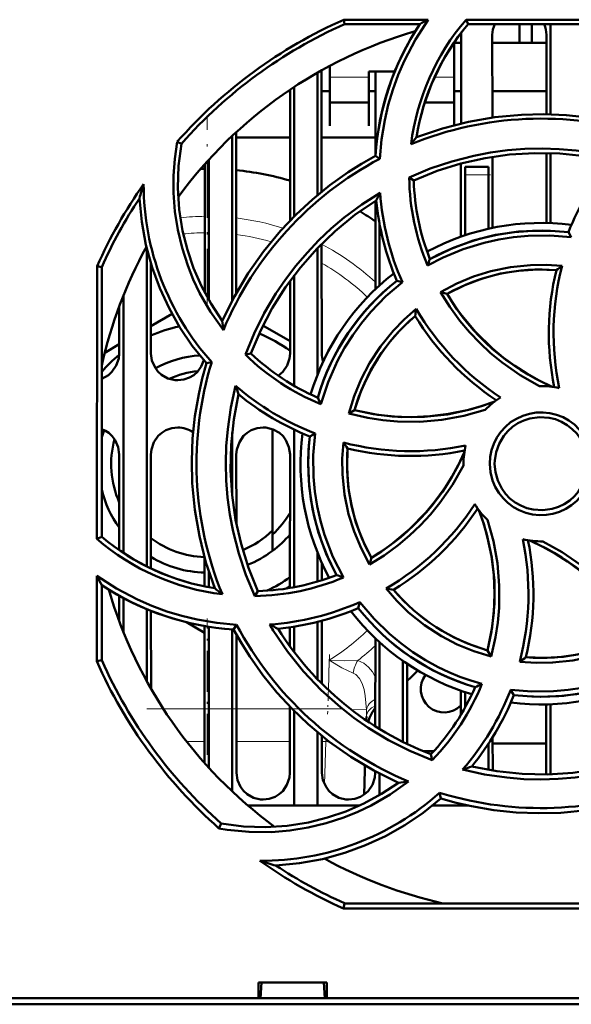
# Model space of a CAD drawing. Extents: x -1358 to 1757, y -1537 to 622.
# Tile 16 of 93: x 285 to 320, y -1388 to -1325. Entities that reach past the tile are written whole.
import ezdxf

# ---------------------------------------------------------------- set-up
doc = ezdxf.new("R2010")
doc.units = 0
doc.linetypes.add('DASHDOT', pattern=[18.5, 12, -3, 0.5, -3])

msp = doc.modelspace()

# ---------------------------------------------------------------- linework, layer by layer
at = {"color": 7, "lineweight": 50}
for p, q in [((305.578, -1324.656), (311.008, -1324.656)), ((305.638, -1324.937), (305.578, -1324.656)), ((313.589, -1324.937), (313.458, -1324.656)), ((313.459, -1324.656), (331.004, -1324.656)), ((310.476, -1324.937), (305.638, -1324.937)), ((330.944, -1324.937), (313.589, -1324.937)), ((316.901, -1326.136), (316.901, -1324.937)), ((317.686, -1326.136), (317.686, -1324.937)), ((318.891, -1324.937), (318.891, -1330.744)), ((313.131, -1331.334), (313.134, -1325.637)), ((315.148, -1325.637), (315.151, -1330.956)), ((318.631, -1330.739), (318.634, -1325.637)), ((312.691, -1328.546), (312.691, -1326.117)), ((313.133, -1326.136), (312.704, -1326.136)), ((318.633, -1326.136), (315.148, -1326.136)), ((304.691, -1327.624), (304.691, -1328.546)), ((303.891, -1328.065), (303.891, -1335.946)), ((304.149, -1327.919), (304.153, -1335.731)), ((307.191, -1327.994), (308.858, -1327.994)), ((307.191, -1328.546), (307.191, -1327.994)), ((307.63, -1333.305), (307.633, -1327.994)), ((302.391, -1328.984), (302.391, -1337.317)), ((304.691, -1328.546), (304.691, -1331.493)), ((307.191, -1331.493), (307.191, -1328.546)), ((312.691, -1331.442), (312.691, -1328.546)), ((302.132, -1329.249), (301.994, -1329.249)), ((302.128, -1337.584), (302.132, -1329.156)), ((304.7, -1329.249), (304.15, -1329.249)), ((307.632, -1329.249), (307.202, -1329.249)), ((313.132, -1329.249), (312.704, -1329.249)), ((318.632, -1329.249), (315.15, -1329.249)), ((304.691, -1329.994), (307.191, -1329.994)), ((310.8, -1329.994), (312.691, -1329.994)), ((304.691, -1331.493), (304.691, -1331.494)), ((307.191, -1331.494), (307.191, -1331.493)), ((298.391, -1332.142), (298.391, -1342.736)), ((298.651, -1331.9), (298.656, -1342.248)), ((302.131, -1332.249), (298.651, -1332.249)), ((307.631, -1332.249), (304.151, -1332.249)), ((295.124, -1332.638), (294.855, -1332.507)), ((307.901, -1333.607), (307.622, -1333.428)), ((315.152, -1333.484), (315.154, -1338.058)), ((318.628, -1337.741), (318.63, -1333.238)), ((318.891, -1333.244), (318.891, -1337.749)), ((296.626, -1342.232), (296.63, -1333.955)), ((296.891, -1333.665), (296.891, -1342.711)), ((313.128, -1338.622), (313.13, -1333.912)), ((313.391, -1334.637), (313.391, -1334.137)), ((314.891, -1334.137), (313.391, -1334.137)), ((314.891, -1334.637), (314.891, -1334.137)), ((309.797, -1334.811), (310.091, -1334.996)), ((313.391, -1338.532), (313.391, -1334.637)), ((314.891, -1334.637), (314.891, -1338.114)), ((307.626, -1341.989), (307.629, -1336.316)), ((307.891, -1341.744), (307.891, -1337.841)), ((320.235, -1338.661), (320.045, -1338.34)), ((304.154, -1339.087), (304.158, -1346.137)), ((292.891, -1339.37), (292.891, -1359.844)), ((303.891, -1339.356), (303.891, -1347.502)), ((289.679, -1358.083), (289.695, -1340.52)), ((289.695, -1340.52), (289.991, -1340.583)), ((293.155, -1340.333), (293.158, -1346.137)), ((289.991, -1357.939), (289.991, -1340.583)), ((302.391, -1341.104), (302.391, -1348.224)), ((302.124, -1346.137), (302.126, -1341.459)), ((309.363, -1341.557), (308.997, -1341.463)), ((291.391, -1342.402), (291.391, -1358.986)), ((311.822, -1342.195), (312.231, -1342.304)), ((291.124, -1346.137), (291.126, -1343.086)), ((293.157, -1344.378), (294.519, -1343.591)), ((300.373, -1344.348), (302.125, -1345.359)), ((290.184, -1346.094), (291.125, -1345.551)), ((299.243, -1346.217), (299.594, -1346.137)), ((297.078, -1346.699), (296.74, -1346.774)), ((304.22, -1346.569), (304.282, -1346.604)), ((305.9, -1350.009), (306.275, -1349.792)), ((298.391, -1351.224), (298.391, -1355.234)), ((300.991, -1351.012), (300.991, -1357.534)), ((302.391, -1351.045), (302.391, -1361.188)), ((303.73, -1351.286), (303.394, -1351.483)), ((291.118, -1358.796), (291.121, -1352.637)), ((293.161, -1352.637), (293.164, -1359.978)), ((298.661, -1352.637), (298.663, -1357.081)), ((302.117, -1361.237), (302.121, -1352.637)), ((313.291, -1353.237), (313.292, -1353.344)), ((300.991, -1357.534), (300.991, -1358.849)), ((289.991, -1357.939), (289.679, -1358.083)), ((296.617, -1361.139), (296.618, -1359.287)), ((303.891, -1358.972), (303.891, -1360.826)), ((307.243, -1359.728), (307.358, -1359.297)), ((304.164, -1359.615), (304.164, -1360.742)), ((304.291, -1359.889), (304.164, -1359.962)), ((289.672, -1365.958), (289.677, -1360.456)), ((296.891, -1360.188), (296.891, -1361.193)), ((289.991, -1365.89), (289.991, -1361.052)), ((299.85, -1361.756), (300.05, -1361.436)), ((302.117, -1361.144), (301.895, -1361.272)), ((291.116, -1363.363), (291.117, -1361.735)), ((291.391, -1361.888), (291.391, -1364.072)), ((292.891, -1362.604), (292.891, -1367.231)), ((306.619, -1362.141), (306.518, -1362.53)), ((293.165, -1362.717), (293.168, -1367.722)), ((296.616, -1364.118), (295.453, -1363.447)), ((296.612, -1372.499), (296.616, -1363.683)), ((296.891, -1363.732), (296.891, -1372.808)), ((298.391, -1363.9), (298.391, -1374.332)), ((298.482, -1363.906), (298.678, -1363.6)), ((302.116, -1364.998), (302.116, -1363.766)), ((302.391, -1363.725), (302.391, -1365.368)), ((303.891, -1363.418), (303.891, -1367.114)), ((304.166, -1363.346), (304.167, -1367.396)), ((298.666, -1364.241), (298.67, -1373.137)), ((307.613, -1370.148), (307.616, -1364.475)), ((307.891, -1370.32), (307.891, -1364.73)), ((315.072, -1365.648), (314.846, -1365.253)), ((289.991, -1365.89), (289.672, -1365.958)), ((309.391, -1371.146), (309.391, -1365.927)), ((309.667, -1366.116), (309.669, -1371.282)), ((313.114, -1369.415), (313.114, -1367.847)), ((313.391, -1368.938), (313.391, -1367.942)), ((316.329, -1367.784), (316.537, -1368.134)), ((302.112, -1373.137), (302.114, -1368.876)), ((318.612, -1373.137), (318.614, -1368.734)), ((318.891, -1368.725), (318.891, -1373.229)), ((302.391, -1369.157), (302.391, -1375.237)), ((307.038, -1369.519), (307.031, -1369.766)), ((303.891, -1370.526), (303.891, -1375.237)), ((304.169, -1370.754), (304.17, -1373.137)), ((315.169, -1370.846), (315.17, -1372.993)), ((314.891, -1371.28), (314.891, -1372.946)), ((318.613, -1371.249), (315.169, -1371.249)), ((310.725, -1371.749), (311.363, -1371.749)), ((311.192, -1371.934), (311.279, -1372.313)), ((306.942, -1372.667), (306.933, -1372.972)), ((306.933, -1372.972), (306.885, -1374.544)), ((307.612, -1373.137), (307.612, -1373.042)), ((307.891, -1374.564), (307.891, -1373.189)), ((318.608, -1373.235), (318.612, -1373.137)), ((311.827, -1374.787), (311.747, -1374.422)), ((302.391, -1375.237), (299.396, -1375.237)), ((303.891, -1375.237), (302.391, -1375.237)), ((306.612, -1375.237), (303.891, -1375.237)), ((313.391, -1375.237), (311.296, -1375.237)), ((311.807, -1374.807), (311.851, -1374.795)), ((313.391, -1375.237), (313.391, -1375.198)), ((313.569, -1375.237), (313.391, -1375.237)), ((297.692, -1376.404), (297.543, -1376.711)), ((305.566, -1381.87), (305.638, -1381.537)), ((305.638, -1381.537), (322.993, -1381.537)), ((323.148, -1381.87), (305.566, -1381.87)), ((300.088, -1387.637), (300.088, -1386.637)), ((300.089, -1386.637), (304.493, -1386.637)), ((300.227, -1387.637), (300.291, -1386.637)), ((304.291, -1386.637), (304.355, -1387.637)), ((304.493, -1386.637), (304.493, -1387.637)), ((423.268, -1388.037), (170.314, -1388.037)), ((180.494, -1387.637), (300.088, -1387.637)), ((300.088, -1387.637), (300.227, -1387.637)), ((300.141, -1387.637), (304.441, -1387.637)), ((304.355, -1387.637), (304.494, -1387.637)), ((304.494, -1387.637), (413.088, -1387.637))]:
    msp.add_line(p, q, dxfattribs=at)
at = {"color": 7, "lineweight": 18}
for p, q in [((307.191, -1328.363), (304.691, -1328.363)), ((312.691, -1328.363), (311.432, -1328.363)), ((313.391, -1334.637), (314.891, -1334.637)), ((304.589, -1367.805), (304.648, -1365.884)), ((293.954, -1369.007), (296.613, -1369.007)), ((298.668, -1369.007), (302.113, -1369.007)), ((306.049, -1369.052), (307.041, -1369.083)), ((296.612, -1371.128), (295.468, -1371.128)), ((302.112, -1371.128), (298.669, -1371.128)), ((304.434, -1371.128), (304.169, -1371.128)), ((304.35, -1373.882), (304.434, -1371.128)), ((304.434, -1371.128), (304.443, -1370.972))]:
    msp.add_line(p, q, dxfattribs=at)
at = {"color": 7, "linetype": 'DASHDOT', "lineweight": 18, "ltscale": 0.305844}
msp.add_line((296.791, -1343.065), (296.791, -1330.831), dxfattribs=at)
at = {"color": 7, "linetype": 'DASHDOT', "lineweight": 18, "ltscale": 0.045015}
msp.add_line((315.041, -1334.637), (313.24, -1334.637), dxfattribs=at)
at = {"color": 7, "linetype": 'DASHDOT', "lineweight": 18, "ltscale": 0.219763}
msp.add_line((296.791, -1371.982), (296.791, -1363.191), dxfattribs=at)
at = {"color": 7, "linetype": 'DASHDOT', "lineweight": 18, "ltscale": 0.096035}
msp.add_line((304.659, -1365.517), (304.542, -1369.357), dxfattribs=at)
at = {"color": 7, "linetype": 'DASHDOT', "lineweight": 18, "ltscale": 0.314691}
msp.add_line((305.492, -1369.007), (292.904, -1369.007), dxfattribs=at)
at = {"color": 7, "lineweight": 50}
for points in [[(311.008, -1324.656), (310.191, -1325.933), (309.492, -1327.275), (309.088, -1328.213), (308.739, -1329.174), (308.45, -1330.145), (308.219, -1331.13), (308.015, -1332.36), (307.901, -1333.607)], [(310.271, -1332.215), (311.933, -1331.653), (313.617, -1331.226), (315.317, -1330.933), (317.029, -1330.772), (318.468, -1330.737), (319.905, -1330.793), (321.341, -1330.943), (322.775, -1331.187), (323.767, -1331.413), (324.754, -1331.685)], [(297.825, -1344.637), (297.002, -1343.47), (296.296, -1342.237), (295.885, -1341.369), (295.528, -1340.475), (295.163, -1339.337), (294.888, -1338.174), (294.705, -1336.993), (294.614, -1335.802), (294.614, -1334.702), (294.695, -1333.603), (294.855, -1332.507)], [(295.124, -1332.638), (294.942, -1334.064), (294.896, -1335.48), (294.985, -1336.878), (295.205, -1338.255), (295.507, -1339.47), (295.907, -1340.655), (296.413, -1341.812), (297.031, -1342.949), (297.756, -1344.043)], [(297.756, -1344.043), (298.533, -1342.47), (299.422, -1340.977), (300.417, -1339.568), (301.514, -1338.244), (302.507, -1337.202), (303.563, -1336.225), (304.683, -1335.316), (305.87, -1334.474), (306.731, -1333.933), (307.622, -1333.428)], [(309.795, -1334.811), (311.152, -1334.243), (312.539, -1333.778), (313.953, -1333.416), (315.038, -1333.211), (316.134, -1333.064), (317.242, -1332.976), (318.352, -1332.948), (319.447, -1332.979), (320.537, -1333.071), (321.916, -1333.273), (323.285, -1333.572)], [(322.762, -1333.743), (321.135, -1333.439), (319.505, -1333.272), (317.879, -1333.24), (316.259, -1333.34), (314.685, -1333.564), (313.128, -1333.913), (311.595, -1334.39), (310.09, -1334.996)], [(299.242, -1346.218), (299.801, -1344.856), (300.453, -1343.546), (301.198, -1342.29), (301.82, -1341.378), (302.491, -1340.5), (303.213, -1339.654), (303.978, -1338.849), (304.775, -1338.098), (305.611, -1337.391), (306.734, -1336.555), (307.92, -1335.796)], [(296.74, -1346.774), (295.827, -1345.644), (295.023, -1344.459), (294.325, -1343.222), (293.731, -1341.936), (293.239, -1340.601), (292.841, -1339.158), (292.567, -1337.674), (292.422, -1336.156)], [(307.669, -1336.291), (306.303, -1337.227), (305.032, -1338.261), (303.86, -1339.389), (302.785, -1340.605), (301.83, -1341.876), (300.976, -1343.223), (300.229, -1344.645), (299.594, -1346.137)], [(320.235, -1338.661), (318.843, -1338.546), (317.447, -1338.565), (316.502, -1338.654), (315.561, -1338.803), (314.62, -1339.012), (313.277, -1339.421), (311.99, -1339.953), (310.975, -1340.482)], [(311.124, -1340.06), (312.495, -1339.396), (313.91, -1338.877), (315.362, -1338.508), (316.844, -1338.293), (318.349, -1338.231), (319.195, -1338.262), (320.045, -1338.34)], [(311.82, -1342.196), (312.862, -1341.645), (313.938, -1341.196), (315.046, -1340.849), (316.318, -1340.583), (317.611, -1340.45), (318.624, -1340.44), (319.641, -1340.51)], [(319.27, -1340.775), (318.055, -1340.736), (316.853, -1340.811), (315.671, -1341.003), (314.513, -1341.311), (313.386, -1341.735), (312.23, -1342.305)], [(309.363, -1341.557), (308.294, -1342.463), (307.32, -1343.466), (306.715, -1344.198), (306.155, -1344.97), (305.638, -1345.783), (305.182, -1346.608), (304.569, -1347.978), (304.104, -1349.403)], [(318.194, -1348.238), (316.948, -1347.536), (315.778, -1346.722), (315.039, -1346.116), (314.338, -1345.464), (313.676, -1344.767), (313.059, -1344.032), (312.407, -1343.138), (311.82, -1342.196)], [(312.231, -1342.304), (312.647, -1342.958), (313.092, -1343.585), (314.068, -1344.754), (315.153, -1345.814), (315.853, -1346.395), (316.59, -1346.936), (317.365, -1347.434), (318.173, -1347.886), (319.009, -1348.289)], [(305.9, -1350.01), (306.248, -1348.881), (306.693, -1347.8), (307.231, -1346.77), (307.942, -1345.683), (308.761, -1344.676), (309.474, -1343.95), (310.247, -1343.278)], [(289.991, -1347.764), (290.42, -1347.534), (290.65, -1347.326), (290.926, -1346.919), (291.089, -1346.46), (291.124, -1346.137)], [(293.158, -1346.137), (293.23, -1346.602), (293.426, -1347.048), (293.61, -1347.302), (293.837, -1347.515), (294.251, -1347.749), (294.713, -1347.86), (294.891, -1347.869)], [(301.364, -1347.574), (301.65, -1347.326), (301.926, -1346.919), (302.089, -1346.46), (302.124, -1346.137)], [(294.891, -1347.869), (295.283, -1347.825), (295.655, -1347.694), (295.92, -1347.534), (296.15, -1347.326), (296.4, -1346.97), (296.562, -1346.568)], [(297.269, -1361.257), (296.707, -1359.595), (296.28, -1357.911), (295.987, -1356.211), (295.827, -1354.499), (295.792, -1353.059), (295.848, -1351.622), (295.997, -1350.187), (296.241, -1348.752), (296.467, -1347.761), (296.74, -1346.774)], [(299.85, -1361.758), (299.281, -1360.399), (298.814, -1359.011), (298.452, -1357.596), (298.247, -1356.512), (298.1, -1355.418), (298.012, -1354.309), (297.984, -1353.198), (298.015, -1352.103), (298.106, -1351.011), (298.312, -1349.609), (298.618, -1348.218)], [(298.797, -1348.766), (298.493, -1350.393), (298.326, -1352.023), (298.294, -1353.649), (298.395, -1355.269), (298.618, -1356.843), (298.967, -1358.399), (299.444, -1359.933), (300.05, -1361.438)], [(306.275, -1349.792), (307.769, -1350.09), (309.269, -1350.237), (310.767, -1350.228), (312.256, -1350.064), (313.729, -1349.745), (314.518, -1349.509), (315.3, -1349.23)], [(306.275, -1349.792), (307.491, -1350.042), (308.708, -1350.189), (309.922, -1350.235), (311.126, -1350.183), (312.328, -1350.036), (313.526, -1349.79), (314.419, -1349.538), (315.3, -1349.23)], [(314.685, -1349.773), (313.305, -1350.159), (311.902, -1350.412), (310.473, -1350.532), (309.038, -1350.518), (308.086, -1350.434), (307.14, -1350.291), (305.9, -1350.01)], [(314.984, -1353.237), (315.012, -1352.794), (315.098, -1352.365), (315.243, -1351.951), (315.444, -1351.558), (315.698, -1351.186), (315.998, -1350.854), (316.329, -1350.573), (316.698, -1350.339), (317.107, -1350.151), (317.538, -1350.019), (317.972, -1349.945), (318.409, -1349.931), (318.844, -1349.978), (319.281, -1350.084), (319.702, -1350.247), (320.086, -1350.458), (320.435, -1350.717), (320.75, -1351.027), (321.024, -1351.378), (321.253, -1351.768), (321.424, -1352.171), (321.555, -1352.693), (321.598, -1353.237)], [(321.291, -1353.237), (321.236, -1352.691), (321.077, -1352.149), (320.821, -1351.635), (320.582, -1351.302), (320.296, -1351.005), (319.962, -1350.747), (319.599, -1350.538), (319.209, -1350.38), (318.81, -1350.281), (318.189, -1350.238), (317.572, -1350.323), (317.179, -1350.451), (316.799, -1350.636), (316.444, -1350.874), (316.142, -1351.144), (315.883, -1351.453), (315.591, -1351.949), (315.395, -1352.484), (315.299, -1353.031), (315.291, -1353.237)], [(291.121, -1352.637), (291.05, -1352.172), (290.854, -1351.727), (290.67, -1351.473), (290.443, -1351.259), (290.226, -1351.118), (289.991, -1351.011)], [(294.891, -1350.906), (294.499, -1350.95), (294.127, -1351.081), (293.863, -1351.241), (293.633, -1351.449), (293.357, -1351.856), (293.196, -1352.315), (293.161, -1352.637)], [(300.391, -1350.906), (299.999, -1350.95), (299.627, -1351.081), (299.363, -1351.241), (299.133, -1351.449), (298.857, -1351.856), (298.696, -1352.315), (298.661, -1352.637)], [(302.121, -1352.637), (302.05, -1352.172), (301.854, -1351.727), (301.67, -1351.473), (301.443, -1351.259), (301.029, -1351.026), (300.568, -1350.915), (300.391, -1350.906)], [(303.73, -1351.286), (303.616, -1352.686), (303.637, -1354.087), (303.727, -1355.034), (303.876, -1355.976), (304.085, -1356.918), (304.347, -1357.823), (304.883, -1359.227), (305.562, -1360.562)], [(305.114, -1360.404), (304.45, -1359.033), (303.931, -1357.618), (303.562, -1356.166), (303.347, -1354.684), (303.285, -1353.179), (303.317, -1352.333), (303.394, -1351.483)], [(307.244, -1359.729), (306.691, -1358.68), (306.24, -1357.598), (305.891, -1356.486), (305.625, -1355.213), (305.491, -1353.921), (305.481, -1352.899), (305.554, -1351.873)], [(305.83, -1352.257), (305.79, -1353.473), (305.865, -1354.675), (306.057, -1355.857), (306.365, -1357.014), (306.789, -1358.141), (307.359, -1359.298)], [(307.358, -1359.297), (308.012, -1358.881), (308.639, -1358.436), (309.808, -1357.46), (310.868, -1356.375), (311.449, -1355.675), (311.99, -1354.937), (312.488, -1354.162), (312.941, -1353.355), (313.343, -1352.519)], [(313.292, -1353.344), (312.59, -1354.591), (311.777, -1355.762), (311.171, -1356.502), (310.52, -1357.203), (309.823, -1357.866), (309.088, -1358.484), (308.191, -1359.139), (307.244, -1359.729)], [(321.598, -1353.237), (321.571, -1353.679), (321.486, -1354.109), (321.341, -1354.523), (321.141, -1354.917), (320.887, -1355.289), (320.589, -1355.622), (320.257, -1355.904), (319.889, -1356.138), (319.48, -1356.326), (319.05, -1356.459), (318.616, -1356.534), (318.179, -1356.549), (317.744, -1356.503), (317.307, -1356.397), (316.886, -1356.235), (316.501, -1356.025), (316.152, -1355.766), (315.836, -1355.457), (315.562, -1355.107), (315.331, -1354.717), (315.16, -1354.314), (315.026, -1353.786), (314.984, -1353.237)], [(315.291, -1353.237), (315.346, -1353.782), (315.505, -1354.325), (315.761, -1354.838), (316, -1355.172), (316.286, -1355.468), (316.62, -1355.726), (316.983, -1355.936), (317.372, -1356.094), (317.772, -1356.193), (318.393, -1356.235), (319.01, -1356.151), (319.403, -1356.023), (319.783, -1355.838), (320.138, -1355.6), (320.44, -1355.33), (320.699, -1355.02), (320.991, -1354.524), (321.187, -1353.99), (321.283, -1353.443), (321.291, -1353.237)], [(314.847, -1365.253), (315.144, -1363.758), (315.291, -1362.258), (315.283, -1360.76), (315.118, -1359.271), (314.799, -1357.799), (314.563, -1357.009), (314.284, -1356.228)], [(314.846, -1365.253), (315.097, -1364.037), (315.243, -1362.82), (315.289, -1361.606), (315.237, -1360.402), (315.09, -1359.199), (314.844, -1358.002), (314.592, -1357.108), (314.284, -1356.228)], [(314.837, -1356.853), (315.223, -1358.233), (315.477, -1359.638), (315.596, -1361.069), (315.582, -1362.505), (315.499, -1363.458), (315.356, -1364.404), (315.074, -1365.649)], [(324.351, -1364.169), (323.935, -1363.516), (323.49, -1362.889), (322.514, -1361.719), (321.429, -1360.66), (320.729, -1360.079), (319.991, -1359.538), (319.216, -1359.039), (318.409, -1358.587), (317.573, -1358.185)], [(318.408, -1358.236), (319.655, -1358.939), (320.826, -1359.754), (321.566, -1360.361), (322.268, -1361.014), (322.931, -1361.711), (323.549, -1362.447), (324.202, -1363.343), (324.791, -1364.288)], [(289.677, -1360.456), (290.95, -1361.278), (292.288, -1361.981), (293.224, -1362.389), (294.184, -1362.741), (295.154, -1363.034), (296.138, -1363.27), (297.399, -1363.482), (298.678, -1363.6)], [(315.074, -1365.649), (313.961, -1365.31), (312.891, -1364.873), (311.867, -1364.34), (310.776, -1363.629), (309.759, -1362.805), (309.007, -1362.073), (308.31, -1361.274)], [(306.619, -1362.141), (307.529, -1363.215), (308.534, -1364.193), (309.266, -1364.798), (310.036, -1365.359), (310.847, -1365.877), (311.67, -1366.332), (312.352, -1366.659), (313.048, -1366.948), (313.757, -1367.199), (314.479, -1367.412)], [(309.097, -1373.772), (307.524, -1372.994), (306.031, -1372.106), (304.622, -1371.11), (303.298, -1370.014), (302.256, -1369.021), (301.279, -1367.965), (300.37, -1366.845), (299.529, -1365.657), (298.987, -1364.796), (298.482, -1363.906)], [(301.036, -1363.97), (301.962, -1365.336), (302.99, -1366.615), (304.129, -1367.812), (305.362, -1368.915), (306.238, -1369.599), (307.148, -1370.234), (308.466, -1371.031), (309.844, -1371.724), (311.278, -1372.313)], [(324.791, -1364.288), (323.763, -1364.837), (322.698, -1365.286), (321.598, -1365.635), (320.327, -1365.904), (319.029, -1366.041), (317.974, -1366.054), (316.912, -1365.981)], [(317.312, -1365.698), (318.527, -1365.738), (319.729, -1365.663), (320.911, -1365.471), (322.068, -1365.162), (323.195, -1364.739), (324.352, -1364.169)], [(316.329, -1367.784), (317.703, -1367.904), (319.084, -1367.889), (320.024, -1367.802), (320.962, -1367.656), (321.904, -1367.449), (322.814, -1367.189), (323.538, -1366.936), (324.246, -1366.646), (324.939, -1366.319), (325.617, -1365.955)], [(325.458, -1366.413), (324.087, -1367.077), (322.672, -1367.597), (321.22, -1367.966), (319.738, -1368.181), (318.233, -1368.243), (317.387, -1368.211), (316.537, -1368.134)], [(307.614, -1368.94), (307.401, -1369.252), (307.239, -1369.591), (307.15, -1369.846)], [(313.82, -1372.731), (315.447, -1373.035), (317.077, -1373.202), (318.703, -1373.233), (320.323, -1373.133), (321.897, -1372.91), (323.453, -1372.561), (324.987, -1372.083), (326.492, -1371.478)], [(326.821, -1371.684), (325.467, -1372.254), (324.082, -1372.721), (322.67, -1373.085), (321.582, -1373.293), (320.483, -1373.442), (319.378, -1373.532), (318.27, -1373.563), (317.177, -1373.534), (316.087, -1373.445), (314.654, -1373.235), (313.231, -1372.922)], [(298.67, -1373.137), (298.742, -1373.6), (298.938, -1374.044), (299.122, -1374.297), (299.349, -1374.509), (299.762, -1374.74), (300.223, -1374.849), (300.391, -1374.857)], [(300.391, -1374.857), (300.786, -1374.812), (301.161, -1374.678), (301.423, -1374.516), (301.651, -1374.307), (301.923, -1373.899), (302.08, -1373.44), (302.112, -1373.137)], [(304.17, -1373.137), (304.242, -1373.6), (304.438, -1374.044), (304.622, -1374.297), (304.849, -1374.509), (305.262, -1374.74), (305.723, -1374.849), (305.891, -1374.857)], [(305.891, -1374.857), (306.286, -1374.812), (306.661, -1374.678), (306.923, -1374.516), (307.151, -1374.307), (307.423, -1373.899), (307.58, -1373.44), (307.612, -1373.137)], [(309.743, -1373.696), (308.579, -1374.525), (307.349, -1375.236), (306.482, -1375.651), (305.589, -1376.013), (304.452, -1376.383), (303.289, -1376.664), (302.108, -1376.853), (300.916, -1376.949), (299.487, -1376.94), (298.061, -1376.796), (297.543, -1376.71)], [(297.692, -1376.403), (299.118, -1376.586), (300.534, -1376.632), (301.932, -1376.542), (303.309, -1376.323), (304.524, -1376.021), (305.709, -1375.62), (306.867, -1375.115), (308.003, -1374.497), (309.097, -1373.772)], [(326.311, -1374.258), (324.649, -1374.821), (322.965, -1375.248), (321.265, -1375.541), (319.553, -1375.701), (318.114, -1375.736), (316.677, -1375.681), (315.242, -1375.531), (313.807, -1375.287), (312.815, -1375.061), (311.828, -1374.788)], [(311.828, -1374.788), (310.698, -1375.701), (309.513, -1376.505), (308.276, -1377.203), (306.99, -1377.797), (305.656, -1378.288), (304.212, -1378.687), (302.728, -1378.961), (301.21, -1379.106)]]:
    msp.add_lwpolyline(points, dxfattribs=at)
at = {"color": 7, "lineweight": 18}
for points in [[(306.187, -1366.72), (305.461, -1366.372), (304.648, -1365.884)], [(304.648, -1365.884), (305.647, -1365.92), (306.48, -1365.906)], [(306.48, -1365.906), (306.864, -1366.073), (307.183, -1366.327), (307.429, -1366.639), (307.615, -1366.992)], [(307.041, -1369.083), (306.969, -1368.179), (306.887, -1367.764), (306.76, -1367.377), (306.588, -1367.055), (306.354, -1366.811), (306.187, -1366.72)]]:
    msp.add_lwpolyline(points, dxfattribs=at)
at = {"color": 7, "lineweight": 50}
for centre, radius, start, end in [((318.27, -1353.234), 31.271, 113.94625, 138.4836), ((325.074, -1334.582), 15.28, 139.48243, 172.79538), ((328.509, -1358.407), 38.019, 117.40726, 118.31442), ((325.099, -1334.579), 17.515, 146.59769, 176.23014), ((325.123, -1334.593), 15.043, 140.06547, 170.90449), ((316.918, -1325.67), 1.771, 155.56018, 178.92731), ((316.864, -1325.67), 1.771, 1.07266, 24.44208), ((318.291, -1353.237), 29, 106.23146, 143.7055), ((311.7, -1325.638), 1.434, 0.03351, 4.91924), ((318.291, -1353.223), 22.198, 72.88174, 112.17097), ((326.258, -1345.18), 20.583, 140.96026, 142.55795), ((318.294, -1353.218), 22.195, 117.92102, 157.25569), ((336.201, -1344.789), 17.396, 140.58358, 158.24036), ((296.791, -1353.249), 19, 90.48741, 91.27855), ((296.791, -1353.249), 19, 73.68319, 84.37913), ((325.176, -1334.568), 15.384, 180.90834, 202.61269), ((318.266, -1353.248), 31.278, 144.85921, 155.98891), ((314.547, -1342.149), 22.923, 162.46991, 164.84323), ((309.902, -1335.219), 17.213, 180.08394, 221.83352), ((324.972, -1334.597), 14.887, 181.53456, 201.52931), ((327.477, -1346.003), 22.061, 152.4404, 153.88184), ((325.034, -1334.569), 17.159, 184.10169, 204.03424), ((318.244, -1353.214), 30.947, 146.54988, 155.91187), ((324.982, -1334.599), 17.396, 185.58072, 203.23758), ((296.791, -1353.249), 19, 55.22476, 58.83322), ((318.291, -1353.237), 15.5, 82.75842, 118.28283), ((318.289, -1353.229), 14.991, 83.27569, 118.55293), ((318.291, -1353.237), 29, 151.23451, 167.39631), ((331.808, -1347.535), 21.993, 160.13015, 161.29438), ((336.369, -1344.829), 17.277, 165.52435, 191.84558), ((329.314, -1354.449), 16.966, 124.75972, 126.29906), ((318.291, -1353.237), 15.5, 127.75858, 163.28089), ((318.289, -1353.229), 12.491, 85.49434, 119.0148), ((336.07, -1344.839), 17.284, 166.40093, 191.5798), ((318.284, -1353.233), 14.992, 128.27618, 163.54921), ((326.753, -1346.241), 16.769, 169.82252, 171.397), ((325.119, -1334.524), 17.257, 210.48215, 236.84623), ((318.84, -1341.827), 21.199, 185.99581, 187.60899), ((318.286, -1353.234), 12.494, 130.49679, 164.01209), ((324.925, -1334.727), 17.283, 211.40052, 236.57952), ((296.791, -1353.249), 9.025, 101.51467, 113.7456), ((296.791, -1353.249), 9.025, 53.77803, 68.30479), ((309.926, -1335.216), 15.336, 225.83995, 247.68666), ((309.832, -1335.331), 14.886, 226.54534, 246.54031), ((305.842, -1346.114), 1.685, 180.77621, 199.21494), ((296.791, -1353.249), 9.025, 128.91949, 138.89599), ((296.791, -1353.249), 7, 93.93407, 118.45588), ((318.298, -1353.216), 22.199, 162.9283, 202.31487), ((296.791, -1353.249), 6, 95.74375, 114.22211), ((309.903, -1335.203), 17.226, 229.07126, 249.00303), ((319.536, -1341.677), 21.916, 197.36325, 198.87074), ((318.291, -1353.237), 5, 76.47188, 91.11481), ((309.843, -1335.326), 17.396, 230.58367, 248.24047), ((323.151, -1339.984), 21.245, 205.06649, 206.3051), ((318.291, -1353.237), 5, 121.46385, 136.15105), ((296.791, -1353.249), 7, 161.88746, 166.28787), ((294.895, -1352.643), 1.737, 55.40934, 90.12117), ((318.291, -1353.237), 15.5, 172.75832, 208.28287), ((296.791, -1353.249), 6.188, 165.10325, 203.57881), ((318.285, -1353.238), 14.993, 173.27679, 208.54961), ((319.423, -1342.233), 16.89, 214.80123, 216.40578), ((309.899, -1335.143), 17.286, 255.44136, 281.78891), ((318.29, -1353.237), 12.498, 175.50406, 209.00626), ((309.894, -1335.458), 17.283, 256.40089, 281.57989), ((318.291, -1353.237), 5, 166.42763, 179.99999), ((296.791, -1353.249), 7, 193.71208, 215.87327), ((299.594, -1346.393), 17.247, 300.35718, 326.78306), ((299.781, -1346.602), 17.284, 301.40077, 326.57907), ((318.291, -1353.237), 5, 211.38447, 226.31339), ((296.791, -1353.249), 6.188, 312.74385, 329.43407), ((296.791, -1353.249), 6, 292.40107, 314.427), ((299.622, -1346.468), 15.29, 229.43503, 263.0111), ((299.647, -1346.404), 15.043, 230.06576, 260.90389), ((296.791, -1353.249), 6, 232.79303, 268.24283), ((296.791, -1353.249), 7, 306.8699, 319.55992), ((300.215, -1361.613), 17.259, 345.33773, 11.7583), ((318.291, -1353.237), 5, 256.35958, 271.34427), ((300.511, -1361.634), 17.284, 346.40114, 11.57945), ((296.791, -1353.249), 7, 291.71571, 306.8699), ((296.791, -1353.249), 7, 238.78626, 268.5795), ((323.424, -1343.05), 37.972, 207.28254, 208.2987), ((299.607, -1346.364), 15.397, 270.90356, 292.75576), ((299.651, -1346.556), 14.886, 271.53435, 291.52923), ((296.791, -1353.249), 9.025, 295.29546, 306.16948), ((312.117, -1341.096), 20.538, 250.06281, 251.38628), ((299.633, -1346.429), 17.515, 236.59765, 266.23032), ((318.291, -1353.237), 29, 196.23145, 233.70554), ((310.191, -1345.314), 20.522, 230.97311, 232.7224), ((311.944, -1341.433), 20.171, 259.62, 260.99359), ((318.29, -1353.238), 12.499, 220.50471, 254.00711), ((299.638, -1346.477), 17.149, 273.90941, 294.02134), ((299.653, -1346.544), 17.398, 275.58228, 293.23819), ((318.289, -1353.24), 14.996, 218.2815, 253.54464), ((318.291, -1353.237), 15.5, 217.75854, 253.28091), ((318.293, -1353.213), 22.195, 207.90271, 247.34311), ((315.017, -1355.39), 16.404, 209.97554, 211.53947), ((310.729, -1344.756), 21.284, 242.21354, 243.83811), ((318.291, -1353.237), 19.999, 212.0822, 249.20931), ((318.292, -1353.242), 12.494, 265.49995, 299.01339), ((306.292, -1350.552), 18.731, 304.53918, 306.03748), ((318.26, -1353.287), 31.27, 203.90469, 228.50886), ((318.291, -1353.24), 14.996, 263.28209, 298.54851), ((296.791, -1353.249), 19, 312.66304, 315.55887), ((312.041, -1367.749), 1.5, 142.46536, 315.64554), ((318.291, -1353.237), 15.5, 262.75857, 298.28273), ((300.387, -1361.696), 14.885, 316.54396, 336.54009), ((300.26, -1361.617), 15.356, 315.8501, 337.82662), ((305.798, -1349.968), 19.482, 295.02564, 296.45056), ((300.273, -1361.609), 17.203, 318.87706, 338.96268), ((300.38, -1361.685), 17.396, 320.58363, 338.24028), ((306.757, -1352.031), 21.871, 287.21716, 288.83943), ((306.881, -1352.714), 21.172, 276.00425, 277.76258), ((318.298, -1353.209), 22.196, 254.42292, 292.27857), ((300.289, -1361.61), 17.189, 269.60986, 311.80399), ((319.278, -1349.022), 26.494, 253.48454, 254.81356), ((318.271, -1353.293), 31.274, 234.63916, 246.03116), ((307.198, -1357.017), 22.886, 252.12171, 254.83132), ((318.268, -1353.284), 30.947, 236.54988, 245.91186), ((318.291, -1353.237), 29, 241.23468, 257.38563)]:
    msp.add_arc(centre, radius, start, end, dxfattribs=at)
at = {"color": 7, "lineweight": 18}
for centre, radius, start, end in [((296.791, -1353.249), 15.939, 90.58605, 96.25673), ((296.791, -1353.249), 15.939, 72.18476, 83.29015), ((296.791, -1353.249), 14.879, 90.62969, 95.96181), ((296.791, -1353.249), 14.879, 73.93991, 82.80749), ((296.791, -1353.249), 15.939, 47.17463, 62.48711), ((296.791, -1353.249), 14.879, 46.16486, 60.33576), ((296.791, -1353.249), 14.879, 301.87624, 313.89955), ((296.791, -1353.249), 15.939, 307.43427, 312.77287), ((308.502, -1367.092), 2.345, 149.62029, 170.87299), ((297.835, -1369.25), 9.207, 358.32572, 1.03981)]:
    msp.add_arc(centre, radius, start, end, dxfattribs=at)
at = {"color": 7, "lineweight": 50}
for centre, major_axis, ratio, start_param, end_param in [((12616.022, -18141.031), (12316.056, -16812.807), 0.038134, 3.133394, 3.149792), ((12912.955, -5567.481), (12604.468, -4238.488), 0.035668, 3.132152, 3.151038), ((7946.204, -4809.39), (7634.778, -3481.043), 0.041509, 3.13011, 3.153076), ((17520.297, -12993.797), (17214.443, -11648.977), 0.026223, 3.133258, 3.149926), ((13113.379, 13155.433), (-12798.231, -14501.266), 0.027193, 6.274586, 6.291779), ((14622.667, -10551.057), (14314.9, -9204.587), 0.026519, 3.133609, 3.149572), ((-14189.85, 11441.386), (14500.736, -12797.765), 0.027194, 6.274586, 6.291779), ((3774.083, 6273.884), (-3480.682, -7633.985), 0.041511, 6.271702, 6.294669), ((-12474.74, -15859.575), (-12796.175, -14498.935), 0.027195, 3.132993, 3.150187), ((4532.117, 11240.185), (-4238.071, -12603.225), 0.03567, 6.273745, 6.292632), ((9516.543, 12951.811), (-9205.019, -14315.57), 0.026519, 6.275203, 6.291166), ((11959.497, 15849.724), (-11649.622, -17215.396), 0.026223, 6.274851, 6.291518), ((17108.738, 10946.439), (16815.461, 12318), 0.038131, 3.133395, 3.149791)]:
    msp.add_ellipse(centre, major_axis=major_axis, ratio=ratio, start_param=start_param, end_param=end_param, dxfattribs=at)
at = {"color": 7, "lineweight": 18}
for centre, major_axis, ratio, start_param, end_param in [((308.534, -1369.128), (1.498, 0.071), 0.63921, 2.20101, 3.020328), ((308.538, -1369.565), (1.499, -0.046), 0.621499, 2.253451, 3.141593), ((304.434, -1372.896), (2.499, -0.076), 0.706942, 1.502227, 1.592392), ((304.434, -1372.896), (2.499, -0.076), 0.706942, 0, 0.187606)]:
    msp.add_ellipse(centre, major_axis=major_axis, ratio=ratio, start_param=start_param, end_param=end_param, dxfattribs=at)

doc.saveas('drawing.dxf')
